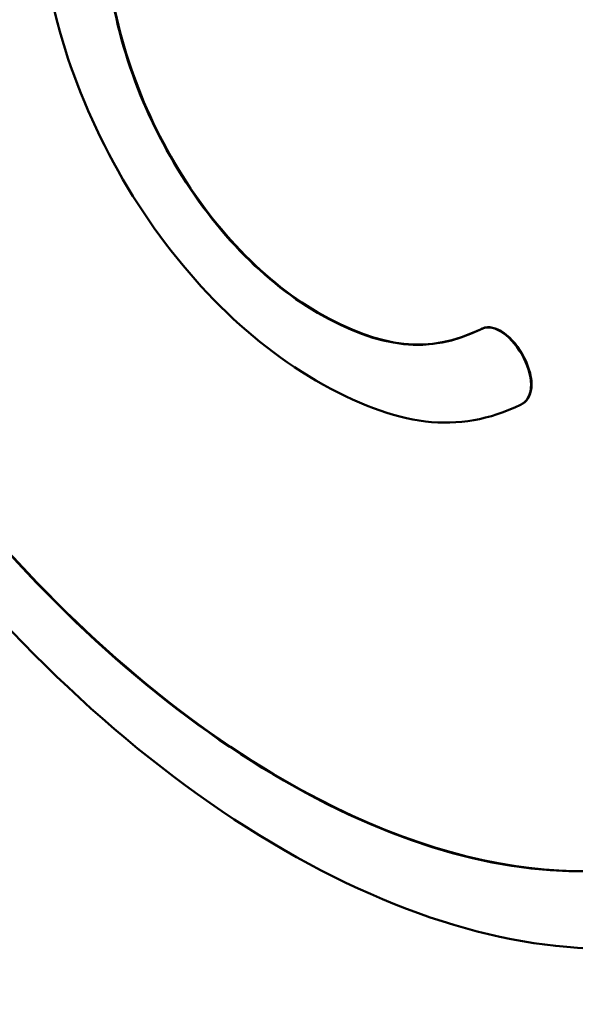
# Model space of a CAD drawing. Header units: inches. Extents: x 1 to 203, y 4 to 128.
# Tile 44 of 66: x 153.22 to 157.61, y 65.44 to 73.21. Entities that reach past the tile are written whole.
import ezdxf

# ---------------------------------------------------------------- set-up
doc = ezdxf.new("R2010")
doc.units = ezdxf.units.IN
doc.header["$LTSCALE"] = 6
doc.header["$MEASUREMENT"] = 0
doc.layers.add('Visible (ANSI)', color=7, linetype='Continuous', lineweight=50)
doc.layers.add('Visible Narrow (ANSI)', color=7, linetype='Continuous', lineweight=35)

msp = doc.modelspace()

# ---------------------------------------------------------------- linework, layer by layer
at = {"layer": 'Visible (ANSI)'}
for p, q in [((156.8598, 70.7635), (156.8563, 70.7615)), ((157.1926, 70.1766), (157.189, 70.1745))]:
    msp.add_line(p, q, dxfattribs=at)
for points in [[(153.3787, 74.2091), (153.3787, 73.5051), (153.5988, 72.7258), (153.9987, 72.0147)], [(154.382, 72.1799), (154.073, 72.7417), (153.9027, 73.36), (153.9027, 73.9208)], [(154.3856, 72.1819), (154.0765, 72.7437), (153.9063, 73.362), (153.9063, 73.9229)], [(155.3084, 67.2015), (153.4713, 68.2621), (151.8499, 70.2913), (150.8983, 72.4975)], [(155.3119, 67.2035), (153.4748, 68.2641), (151.8535, 70.2933), (150.9019, 72.4996)], [(159.7178, 67.4056), (158.7663, 66.2981), (157.1451, 66.141), (155.3084, 67.2015)], [(159.0406, 66.84), (158.0823, 66.2877), (156.7645, 66.3648), (155.3119, 67.2035)]]:
    msp.add_open_spline(points, degree=3, dxfattribs=at)
for points, knots in [([(150.3439, 72.8176), (151.3504, 70.2647), (153.1984, 67.8724), (155.3084, 66.6542), (157.418, 65.4362), (159.266, 65.6946), (160.2726, 67.0853)], [2, 2, 2, 2, 3, 3, 3, 4, 4, 4, 4]), ([(156.8557, 70.7612), (156.4547, 70.5675), (156.0711, 70.6076), (155.573, 70.8952), (155.1154, 71.1594), (154.6924, 71.6156), (154.382, 72.1799)], [15, 15, 15, 15, 16, 16, 16, 17, 17, 17, 17]), ([(156.8593, 70.7632), (156.4582, 70.5696), (156.0746, 70.6096), (155.5766, 70.8972), (155.119, 71.1614), (154.696, 71.6177), (154.3856, 72.1819)], [15.000018, 15.000018, 15.000018, 15.000018, 16, 16, 16, 17, 17, 17, 17]), ([(153.9987, 72.0147), (154.4028, 71.2962), (154.9575, 70.7087), (155.5605, 70.3606), (156.2016, 69.9905), (156.6848, 69.9328), (157.176, 70.1681)], [10, 10, 10, 10, 11, 11, 11, 12, 12, 12, 12]), ([(157.176, 70.1681), (157.2281, 70.1896), (157.2593, 70.2493), (157.2593, 70.3278), (157.2593, 70.4753), (157.1433, 70.6764), (157.016, 70.75), (156.9587, 70.783), (156.9002, 70.7871), (156.8557, 70.7612)], [12, 12, 12, 12, 13, 13, 13, 14, 14, 14, 15, 15, 15, 15]), ([(157.1926, 70.1766), (157.2368, 70.2021), (157.2628, 70.2582), (157.2628, 70.3298), (157.2628, 70.4773), (157.1469, 70.6785), (157.0195, 70.752), (156.9625, 70.7849), (156.9042, 70.7891), (156.8598, 70.7635)], [12.086518, 12.086518, 12.086518, 12.086518, 13, 13, 13, 14, 14, 14, 14.995721, 14.995721, 14.995721, 14.995721])]:
    msp.add_open_spline(points, degree=3, knots=knots, dxfattribs=at)
at = {"layer": 'Visible Narrow (ANSI)'}
for p, q in [((154.3856, 72.1819), (154.382, 72.1799)), ((155.3119, 67.2035), (155.3084, 67.2015))]:
    msp.add_line(p, q, dxfattribs=at)

doc.saveas('drawing.dxf')
